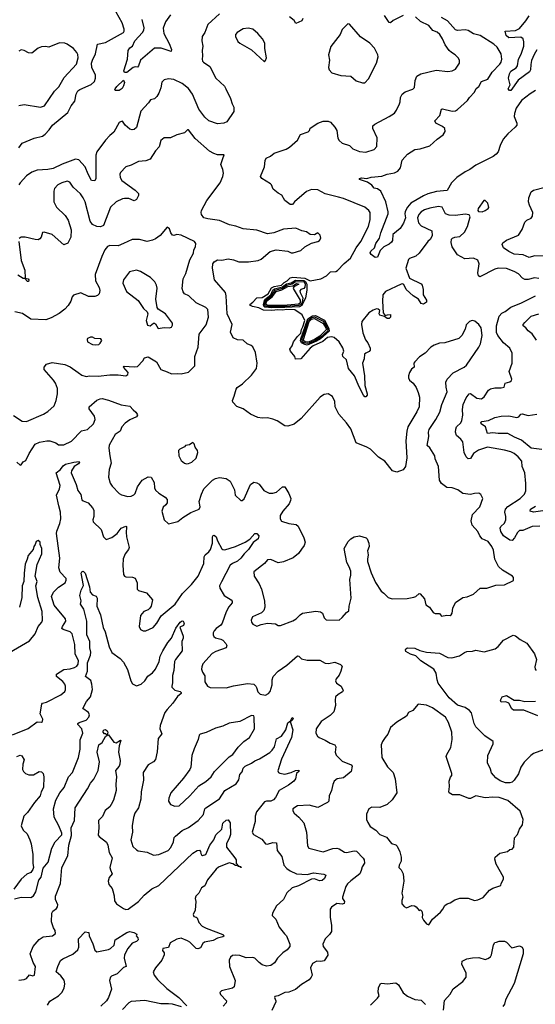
# Model space of a CAD drawing. Extents: x 2199565 to 2323334, y 894172 to 1018966.
# Tile 89 of 256: x 2254122 to 2258953, y 927482 to 936714. Entities that reach past the tile are written whole.
import ezdxf

# ---------------------------------------------------------------- set-up
doc = ezdxf.new("R2010")
doc.units = 0

msp = doc.modelspace()

# ---------------------------------------------------------------- linework, layer by layer
at = {"layer": '0CON10XD'}
for points in [[(2255995, 936768.1), (2255885, 936668), (2255857, 936593), (2255832.9, 936555), (2255827.5, 936515), (2255837.1, 936465), (2255831.4, 936425), (2255835.8, 936375), (2255830, 936345), (2255834, 936325), (2255843.3, 936315), (2255904.5, 936274.5), (2255960, 936165), (2256040.5, 936090.5), (2256054.4, 936064.4), (2256097.8, 935975), (2256111.4, 935925), (2256129.2, 935895), (2256127.9, 935852.1), (2256062.5, 935755), (2256035, 935743.3), (2255975, 935737.5), (2255895, 935765.8), (2255855, 935800), (2255800.4, 935875), (2255740, 936015), (2255705, 936068.2), (2255644.4, 936115), (2255565, 936154.5), (2255515, 936159.5), (2255475, 936149.2), (2255453, 936127), (2255444.1, 936075.9), (2255425.3, 936024.7), (2255406.5, 935993.5), (2255385, 935973.1), (2255347.3, 935962.7), (2255330, 935935), (2255257.1, 935855), (2255216.6, 935703.4), (2255195, 935684.2), (2255175, 935682.5), (2255155, 935689.2), (2255111.2, 935725), (2255085, 935762.5), (2255065, 935757.5), (2255055, 935750), (2255005, 935658.8), (2254965, 935627.5), (2254925.7, 935585), (2254844.6, 935475.4), (2254835.7, 935444.3), (2254836.3, 935223.7), (2254825.5, 935204.5), (2254795, 935206.2), (2254761.8, 935265), (2254734.4, 935335), (2254675, 935400), (2254645, 935405.5), (2254519.3, 935360.7), (2254435, 935319.5), (2254385, 935308.6), (2254285, 935301.9), (2254235, 935284.5), (2254185, 935250), (2254124.6, 935185), (2254113.6, 935165)], [(2254397.6, 935682.4), (2254430.5, 935725), (2254572.1, 935845), (2254604.7, 935905.3), (2254639.2, 935950.8), (2254651.1, 936015), (2254665, 936045.7), (2254685, 936060), (2254792.3, 936107.7), (2254823.8, 936135), (2254833.4, 936165), (2254833.3, 936195), (2254797.4, 936265), (2254794.3, 936305), (2254802.4, 936335), (2254832.9, 936395), (2254850, 936485), (2254925, 936498.9), (2255093.8, 936595), (2255102, 936605), (2255102, 936625), (2255082.9, 936685), (2255025.8, 936785)], [(2255535, 936759.2), (2255488.5, 936695), (2255464.5, 936635), (2255472.5, 936585), (2255521.7, 936491.7), (2255543.3, 936435), (2255540, 936415), (2255446.6, 936446.6), (2255385, 936445.8), (2255254.3, 936335.7), (2255235, 936280), (2255225, 936270), (2255205, 936272.5), (2255185, 936266.7), (2255125, 936218.8), (2255105, 936218.8), (2255096.1, 936236.1), (2255132.5, 936345), (2255136.7, 936425), (2255155, 936450), (2255177.5, 936465), (2255199.6, 936515), (2255273.6, 936595), (2255284.7, 936615.3), (2255287.2, 936637.2), (2255270, 936715)], [(2257067.5, 933735), (2257045, 933741.2), (2257005, 933733.8), (2256961.8, 933698.2), (2256870.6, 933655), (2256843.8, 933635), (2256755, 933533.3), (2256705, 933530), (2256700, 933555), (2256658.8, 933605), (2256653.9, 933626.1), (2256673.6, 933656.4), (2256686.4, 933693.6), (2256724, 933745), (2256755, 933775.8), (2256761.9, 933808.1), (2256776.1, 933835), (2256793.5, 933895), (2256767.8, 933947.8), (2256701.2, 933995), (2256626.1, 933996.1), (2256585, 933989.6), (2256540, 933995), (2256485, 933988.1), (2256405, 933991.8), (2256363.4, 934013.4), (2256303.3, 934025), (2256283.3, 934035), (2256277.5, 934045), (2256305.4, 934064.6), (2256342.7, 934107.3), (2256395, 934108.2), (2256448.5, 934145), (2256480.5, 934199.5), (2256505, 934213), (2256575.6, 934225), (2256599.6, 934250.4), (2256626.9, 934265), (2256657.6, 934292.4), (2256680.4, 934299.6), (2256795, 934289.5), (2256845, 934264.6), (2256945, 934283.6), (2256998, 934312), (2257035, 934349.5), (2257085, 934354.3), (2257098.7, 934361.3), (2257162.4, 934427.6), (2257221.7, 934478.3), (2257273.8, 934576.2), (2257319.5, 934635), (2257391.1, 934775), (2257405, 934840), (2257406.9, 934905), (2257394.2, 934925), (2257355, 934957.1), (2257155, 935038.2), (2257110.6, 935050.6), (2256985, 935081.1), (2256915, 935118.9), (2256855, 935122.2), (2256808, 935102), (2256696.7, 935005), (2256678.8, 934981.2), (2256655, 934981.2), (2256607.3, 935017.3), (2256578.3, 935068.3), (2256545, 935086.2), (2256496.7, 935125), (2256482.5, 935165), (2256472.5, 935175), (2256390, 935225), (2256378.8, 935245), (2256415.8, 935334.2), (2256422, 935395), (2256430, 935415), (2256472.5, 935435), (2256505, 935461.4), (2256619.7, 935500.3), (2256650.7, 935519.3), (2256724, 935585), (2256753.3, 935636.7), (2256825, 935663.3), (2256836.7, 935675), (2256844, 935696), (2256915, 935743.8), (2256965, 935761.2), (2257013, 935763), (2257035, 935752.5), (2257076.2, 935705), (2257093.8, 935675), (2257102.3, 935602.3), (2257115, 935582.5), (2257145, 935556.7), (2257212.5, 935535), (2257244.3, 935504.3), (2257305, 935477.5), (2257365, 935472.9), (2257444.2, 935495.8), (2257468, 935525), (2257472, 935605), (2257430, 935695), (2257431.7, 935718.3), (2257448.8, 935735), (2257585, 935805.8), (2257635, 935838.8), (2257654, 935865), (2257679.4, 935925), (2257686.7, 935945), (2257688.9, 935985), (2257704.6, 936015.4), (2257735, 936038.6), (2257805, 936062), (2257822.7, 936077.3), (2257827.5, 936145), (2257844.2, 936185), (2257880, 936205), (2258025, 936240.6), (2258135, 936228.6), (2258175, 936234.3), (2258205, 936251.2), (2258231.7, 936288.3), (2258242.5, 936305), (2258243.3, 936335), (2258230, 936355), (2258203.3, 936385), (2258166.7, 936405), (2258146.2, 936425), (2258107.3, 936477.3), (2258084.3, 936534.3), (2258060, 936575), (2258035, 936596.9), (2257993.4, 936613.4), (2257955, 936661.1), (2257876.7, 936696.7), (2257829.5, 936739.5)], [(2256773.8, 936725), (2256765, 936703.3), (2256708.3, 936678.3), (2256695, 936707.5), (2256651.4, 936741.4)], [(2258955, 936048.9), (2258905, 936019.6), (2258825, 935956.5), (2258775, 935885.7), (2258757.9, 935835), (2258756.2, 935806.2), (2258779.4, 935745), (2258779.2, 935725), (2258765.8, 935705), (2258696.2, 935643.8), (2258652.9, 935595), (2258622.9, 935535), (2258605.7, 935475), (2258587.2, 935452.8), (2258558, 935432), (2258395, 935350.9), (2258340.4, 935309.6), (2258295, 935287.1), (2258218.6, 935235), (2258169.2, 935185), (2258128.7, 935111.3), (2258028.1, 935101.9), (2257945, 935081.2), (2257905, 935063.1), (2257785.6, 934994.4), (2257754.3, 934955.7), (2257735.2, 934914.8), (2257731.8, 934895), (2257738, 934855), (2257718.5, 934805), (2257688, 934755), (2257619.3, 934700.7), (2257615.5, 934645), (2257605, 934627.1), (2257585, 934608.9), (2257534.3, 934585.7), (2257523.3, 934575), (2257500.8, 934549.2), (2257475, 934487.5), (2257454, 934484), (2257415, 934512.5), (2257406.7, 934526.7), (2257412.5, 934545), (2257445.4, 934574.6), (2257460.4, 934615), (2257492.5, 934665), (2257505, 934716.7), (2257573.8, 934895), (2257573.6, 934913.6), (2257552, 935005), (2257505.8, 935105.8), (2257475, 935128), (2257443.8, 935135), (2257421.2, 935161.2), (2257380, 935190), (2257306.7, 935215), (2257306.2, 935225), (2257325, 935231.9), (2257375, 935225.7), (2257415, 935236.9), (2257515, 935247.3), (2257565, 935264.6), (2257635, 935279.5), (2257665.8, 935295), (2257688.6, 935325), (2257704.3, 935395.7), (2257755, 935453.8), (2257825, 935496), (2257875, 935502), (2257965, 935530.8), (2258034.6, 935595.4), (2258089.2, 935635), (2258108.6, 935665), (2258104.2, 935695), (2258085, 935712.9), (2258021.2, 935745), (2258010.8, 935765), (2258057.5, 935815), (2258073.3, 935875), (2258085, 935878), (2258175, 935857.1), (2258205, 935860), (2258225, 935872.9), (2258319.2, 935955), (2258336, 935985), (2258382.9, 936035), (2258400.7, 936069.3), (2258425, 936087.5), (2258448.9, 936135), (2258508.6, 936155), (2258548.5, 936221.5), (2258622.2, 936297.8), (2258633.3, 936315), (2258638.9, 936345), (2258632.9, 936395), (2258597.1, 936455), (2258565.7, 936485), (2258435.7, 936565), (2258375, 936581.8), (2258325, 936612.7), (2258295, 936619.4), (2258225, 936614), (2258205, 936620), (2258129.6, 936705), (2258075, 936736.2)], [(2257715, 936752.5), (2257622.4, 936707.6), (2257595, 936684.3), (2257585, 936689.2), (2257539.2, 936755)], [(2258968.3, 936431.7), (2258942, 936388), (2258918.6, 936331.4), (2258910, 936295), (2258908.2, 936245), (2258899.2, 936225), (2258792.7, 936147.3), (2258725, 936050.9), (2258710.8, 936050.8), (2258700, 936065), (2258717.5, 936102.5), (2258703.3, 936165), (2258710.8, 936205), (2258725, 936231.9), (2258775, 936261.2), (2258787.7, 936282.3), (2258796.5, 936345), (2258820, 936390), (2258844.7, 936465), (2258846.6, 936506.6), (2258840, 936535), (2258819.3, 936549.3), (2258704, 936545), (2258681.1, 936565), (2258670, 936605), (2258768.1, 936611.9), (2258805, 936631.9), (2258865, 936703.4), (2258895, 936751.1)], [(2256415, 936320), (2256425, 936330), (2256433.3, 936355), (2256418, 936445), (2256420, 936495), (2256396.2, 936535), (2256353.8, 936585), (2256305, 936624), (2256264.1, 936634.1), (2256215, 936630), (2256158.8, 936595), (2256144, 936575), (2256144, 936555), (2256165, 936511.2), (2256183.3, 936495), (2256295, 936430), (2256415, 936320)], [(2257355, 936122.5), (2257390.7, 936159.3), (2257466.2, 936305), (2257481.2, 936365), (2257478.8, 936385), (2257446.6, 936446.6), (2257403.8, 936495), (2257314.4, 936554.4), (2257213, 936673), (2257196.4, 936676.4), (2257145, 936622), (2257123.8, 936575), (2257038, 936462), (2257016.5, 936385), (2257024, 936335), (2257016.7, 936265), (2257021.2, 936245), (2257046.1, 936216.1), (2257131.7, 936191.7), (2257225, 936183.8), (2257275, 936140), (2257335, 936122.5), (2257355, 936122.5)], [(2254115, 935910), (2254165, 935918.9), (2254315, 935893.8), (2254355, 935906.7), (2254446.7, 936043.3), (2254487.8, 936085), (2254537.4, 936172.6), (2254655, 936296.2), (2254670.8, 936355), (2254667, 936387), (2254658, 936405), (2254625, 936443.8), (2254565, 936486.2), (2254545, 936493.8), (2254495, 936496.7), (2254395, 936457.5), (2254363.9, 936463.9), (2254325, 936460), (2254294.3, 936445.7), (2254235, 936401.2), (2254205, 936403.8), (2254165, 936426.7), (2254135, 936431.2), (2254115, 936418.8)], [(2255019.2, 936049.2), (2255014.2, 936055), (2255016.7, 936065), (2255031.7, 936088.3), (2255095, 936146.2), (2255103.1, 936125), (2255095.5, 936095), (2255080.7, 936069.3), (2255055, 936050), (2255019.2, 936049.2)], [(2254115, 935514), (2254144.7, 935555.3), (2254256.1, 935603.9), (2254335, 935622.9), (2254360.7, 935639.3), (2254397.6, 935682.4)], [(2256761.4, 931748.6), (2256735, 931710), (2256685, 931667.1), (2256595, 931631.9), (2256542.7, 931622.7), (2256475, 931651.2), (2256445, 931650), (2256414.2, 931615.8), (2256315, 931537.5), (2256320, 931495), (2256364.2, 931425), (2256386.5, 931375), (2256416.9, 931265), (2256417.8, 931205), (2256408.6, 931175), (2256387.5, 931152.5), (2256304, 931115), (2256292, 931085), (2256294.2, 931064.2), (2256307.7, 931047.7), (2256345, 931028.8), (2256385, 931044.2), (2256445, 931056), (2256519.3, 931049.3), (2256543.6, 931033.6), (2256565, 931033.8), (2256682.1, 931077.9), (2256713, 931097), (2256748.8, 931135), (2256771.7, 931148.3), (2256897.7, 931167.7), (2256941.7, 931161.7), (2256958.8, 931148.8), (2256975.8, 931105.8), (2256995, 931088), (2257113.9, 931083.9), (2257145, 931107.5), (2257183.6, 931156.4), (2257205, 931170), (2257208, 931215), (2257229.2, 931290.8), (2257214, 931465), (2257223.6, 931506.4), (2257223.6, 931543.6), (2257209.2, 931585), (2257185.8, 931625), (2257162, 931755), (2257198.3, 931821.7), (2257224.4, 931845.6), (2257255, 931864), (2257305, 931873.8), (2257367.5, 931855), (2257377.5, 931845), (2257392.5, 931805), (2257396.7, 931775), (2257382, 931735), (2257388, 931695), (2257379.4, 931655), (2257381.9, 931635), (2257416.2, 931526.2), (2257455.4, 931435.4), (2257507.5, 931355), (2257535, 931335.7), (2257573.8, 931295), (2257612.2, 931282.2), (2257751.7, 931288.3), (2257815, 931298), (2257834.1, 931305.9), (2257865, 931332.5), (2257875, 931330), (2257916.2, 931285), (2257926.4, 931226.4), (2257962.5, 931205), (2257996.4, 931156.4), (2258015, 931146.7), (2258055, 931146.7), (2258075, 931122.5), (2258125, 931130), (2258155, 931127.5), (2258166.4, 931133.6), (2258175, 931150), (2258181.2, 931195), (2258205, 931250), (2258275, 931297.5), (2258315, 931303.3), (2258375, 931326.7), (2258435.9, 931384.1), (2258497.7, 931382.3), (2258585, 931412.5), (2258665, 931416), (2258750, 931455), (2258750, 931485), (2258740, 931495), (2258645, 931552.5), (2258607.4, 931587.4), (2258575.5, 931655), (2258561.1, 931741.1), (2258546.9, 931775), (2258510.6, 931820.6), (2258455, 931845.7), (2258433.2, 931873.2), (2258415, 931913.8), (2258361.1, 931975), (2258351.8, 932015), (2258364.7, 932075.3), (2258434.2, 932145), (2258461.2, 932225), (2258443.6, 932263.6), (2258423.9, 932273.9), (2258385, 932272.5), (2258345, 932261.4), (2258275, 932271.9), (2258226.7, 932305), (2258175, 932326), (2258125, 932329.2), (2258075, 932366), (2258055.7, 932395), (2258046, 932525), (2258016.1, 932596.1), (2258011.2, 932625), (2257965, 932700), (2257940.8, 932720.8), (2257955.7, 932805), (2257951.9, 932845), (2257957.6, 932872.4), (2258020.8, 932965), (2258059.2, 933035), (2258077.1, 933105), (2258127.5, 933225), (2258118.9, 933268.9), (2258115.7, 933315), (2258128, 933345), (2258185, 933402), (2258286.2, 933455), (2258310, 933475), (2258425.5, 933644.5), (2258440.6, 933675), (2258456.8, 933753.2), (2258445, 933823.3), (2258425, 933856.7), (2258386.1, 933886.1), (2258363, 933893), (2258336.4, 933883.6), (2258307, 933853), (2258297, 933813), (2258265, 933752.5), (2258235.8, 933724.2), (2258105, 933682.9), (2258055, 933680), (2258005, 933663.8), (2257975, 933643.3), (2257921.7, 933588.3), (2257868.3, 933551.7), (2257823.2, 933506.8), (2257816.2, 933495), (2257817.5, 933455), (2257794.3, 933435.7), (2257774.3, 933405.7), (2257763.8, 933375), (2257763.8, 933355), (2257774.3, 933334.3), (2257810, 933305), (2257836, 933265), (2257855, 933217.5), (2257868.8, 933175), (2257864, 933085), (2257844.2, 933035.8), (2257760, 932895), (2257748.6, 932855), (2257741.4, 932765), (2257748, 932605), (2257738, 932525), (2257715, 932493.8), (2257655, 932470), (2257615, 932483.3), (2257544.4, 932574.4), (2257485, 932612.9), (2257407.6, 932687.6), (2257375, 932706.7), (2257273.8, 932745), (2257225, 932877.5), (2257185, 932932.9), (2257110.8, 933015), (2257078, 933085), (2257074, 933135), (2257052.3, 933182.3), (2257013.6, 933206.4), (2256975, 933201.2), (2256958.6, 933191.4), (2256935.8, 933174.2), (2256758.8, 932975), (2256695, 932922.5), (2256635, 932904), (2256605, 932906), (2256535, 932952), (2256495, 932967.5), (2256445, 932980), (2256395, 932976.9), (2256354, 932984), (2256286, 933015), (2256215, 933066.2), (2256155, 933086.2), (2256119.1, 933129.1), (2256114.3, 933145), (2256132, 933185), (2256149.7, 933250.3), (2256158.8, 933265), (2256210.3, 933299.7), (2256295, 933382), (2256339.2, 933445), (2256347.8, 933495), (2256330.6, 933595), (2256306.7, 933646.7), (2256289.8, 933659.8), (2256253.4, 933673.4), (2256215, 933708.8), (2256163, 933713), (2256122.3, 933732.3), (2256098, 933785), (2256112.9, 933855), (2256067.1, 933955), (2256057.5, 934125), (2256050, 934155), (2255946.2, 934275), (2255928, 934385), (2255930, 934425), (2255944, 934445), (2255975, 934461.4), (2256015, 934460), (2256075, 934470.6), (2256125, 934461.9), (2256175, 934444.4), (2256266.8, 934443.2), (2256355, 934457.1), (2256385, 934470), (2256468.7, 934541.3), (2256524.3, 934555.7), (2256634.3, 934544.3), (2256665, 934528), (2256685, 934529.2), (2256755, 934548.8), (2256795, 934583.3), (2256855, 934620), (2256915, 934633.3), (2256930, 934645), (2256943, 934667), (2256937.5, 934695), (2256917, 934717), (2256885, 934697.5), (2256845, 934700), (2256810, 934725), (2256765, 934734.2), (2256707.8, 934757.8), (2256595, 934749.4), (2256504.2, 934715.8), (2256445, 934706.9), (2256345, 934740), (2256215, 934752), (2256148.3, 934778.3), (2256089.1, 934789.1), (2255995, 934830.6), (2255885.5, 934845.5), (2255847.7, 934857.7), (2255826.1, 934886.1), (2255821.2, 934905), (2255826, 934925), (2255875, 935019.2), (2256000, 935185), (2256025.7, 935245), (2256030, 935275), (2256025, 935310), (2256006.2, 935355), (2256025, 935413.3), (2256036.4, 935446.4), (2255975, 935447.5), (2255939.3, 935459.3), (2255901.2, 935481.2), (2255765, 935601.4), (2255705, 935680), (2255695, 935681.2), (2255665.6, 935654.4), (2255595, 935633.1), (2255535, 935605.8), (2255474.2, 935605.8), (2255445, 935580), (2255427.8, 935522.2), (2255395, 935483.8), (2255344, 935406), (2255305, 935390), (2255235, 935386), (2255165, 935351.2), (2255115, 935336), (2255065, 935282.5), (2255060, 935265), (2255062.5, 935235), (2255077.6, 935207.6), (2255205, 935115.6), (2255236, 935085), (2255234, 935066), (2255215, 935027.5), (2255195, 935016.2), (2255145, 935037.1), (2255103.2, 935036.8), (2255085, 935034.2), (2255026.7, 935005), (2254972.9, 934955), (2254905.4, 934784.6), (2254878.6, 934771.4), (2254845.4, 934775.4), (2254805, 934794.3), (2254781.9, 934825), (2254733.8, 935005), (2254717.1, 935045), (2254692.6, 935082.6), (2254623, 935143), (2254592.1, 935192.1), (2254565, 935200), (2254516.7, 935185), (2254480, 935165), (2254448.3, 935131.7), (2254440.8, 935105), (2254440, 935005), (2254466.6, 934956.6), (2254547.7, 934877.7), (2254576.5, 934835), (2254603.3, 934745), (2254600, 934675), (2254571.7, 934618.3), (2254535, 934603.3), (2254425, 934698.8), (2254350.7, 934720.7), (2254335, 934720), (2254323.6, 934676.4), (2254311.7, 934658.3), (2254295, 934651.2), (2254265, 934652), (2254173.9, 934676.1), (2254133.9, 934676.1), (2254116.1, 934663.9)], [(2259035, 934497.1), (2258945, 934500.6), (2258895, 934485.5), (2258838.1, 934508.1), (2258756.6, 934516.6), (2258705, 934541.8), (2258656.2, 934575), (2258643.8, 934605), (2258648.3, 934621.7), (2258684.6, 934645.4), (2258796.2, 934693.8), (2258831.7, 934748.3), (2258855, 934816), (2258875, 934834), (2258915, 934853.8), (2258928.3, 934871.7), (2258931.2, 934905), (2258898, 934975), (2258890, 935005), (2258894, 935045), (2258915, 935101.2), (2258935, 935115.7), (2259045, 935144)], [(2258455, 934914), (2258482.5, 934925), (2258512.5, 934945), (2258516.4, 934953.6), (2258507.5, 934995), (2258485, 935020), (2258471.7, 935018.3), (2258417.5, 934945), (2258413.3, 934925), (2258420, 934915), (2258455, 934914)], [(2258986.3, 934286.3), (2258945, 934294.3), (2258885, 934277.8), (2258855, 934278.9), (2258831.9, 934291.9), (2258795, 934330), (2258755, 934354.3), (2258685, 934380.9), (2258605, 934383.3), (2258575, 934375.5), (2258434.3, 934304.3), (2258422.2, 934312.2), (2258415, 934340), (2258426.7, 934425), (2258415, 934458.8), (2258375, 934477.5), (2258291.7, 934471.7), (2258225, 934510), (2258173.3, 934585), (2258164, 934625), (2258168.8, 934655), (2258176.7, 934665), (2258200, 934675), (2258245, 934681.1), (2258289.5, 934720.5), (2258317.1, 934775), (2258343.3, 934865), (2258332.5, 934885), (2258295, 934890.8), (2258205, 934877.8), (2258145, 934880), (2258112.5, 934895), (2258081.2, 934955), (2258045, 934963.5), (2257965, 934948.2), (2257915, 934931.1), (2257885, 934911.8), (2257862.9, 934887.1), (2257850.9, 934855), (2257860.3, 934810.3), (2257885, 934782.5), (2257982.5, 934735), (2257988.3, 934691.7), (2257971.2, 934655), (2257945.7, 934634.3), (2257866.2, 934525), (2257833.2, 934496.8), (2257775, 934475.5), (2257765.6, 934465), (2257739.7, 934385), (2257775, 934290), (2257885, 934236.7), (2257893.3, 934225), (2257903.9, 934183.9), (2257903.9, 934133.9), (2257932.5, 934085), (2257932.5, 934065), (2257905, 934046.7), (2257885, 934052.5), (2257860, 934095), (2257808.8, 934125), (2257744.5, 934184.5), (2257721.2, 934231.2), (2257707.7, 934237.7), (2257695, 934235.8), (2257548.8, 934165), (2257524.6, 934135.4), (2257520, 934075), (2257527, 933967), (2257545, 933940), (2257567.5, 933947.5), (2257595, 933950), (2257596.7, 933925), (2257585, 933912.5), (2257565, 933912.5), (2257541.7, 933931.7), (2257495, 933943.8), (2257490, 933955), (2257496.1, 933986.1), (2257480.7, 934000.7), (2257465, 934003.3), (2257435, 933992), (2257393.8, 933965), (2257328.1, 933885), (2257325.6, 933855), (2257337.6, 933777.6), (2257363.2, 933713.2), (2257383.3, 933685), (2257406.4, 933633.6), (2257406.7, 933615), (2257397.7, 933602.3), (2257365, 933588.8), (2257352.9, 933577.1), (2257349.2, 933535), (2257332.5, 933495), (2257353.6, 933373.6), (2257355.7, 933285), (2257377.5, 933205), (2257377.5, 933192.5), (2257365, 933176.7), (2257355, 933178.8), (2257342.6, 933192.6), (2257301.4, 933271.4), (2257260, 933375), (2257202.9, 933442.9), (2257184.5, 933524.5), (2257150, 933555), (2257145.8, 933575), (2257160, 933605), (2257148.8, 933638.8), (2257114, 933695), (2257067.5, 933735)], [(2254065, 933003.8), (2254145, 932948.8), (2254185, 932945.8), (2254345, 933014.2), (2254385, 933040), (2254445, 933093.3), (2254464, 933145), (2254477.1, 933205), (2254476.7, 933255), (2254457.5, 933305), (2254438.9, 933335), (2254352, 933435), (2254351.2, 933455), (2254373.3, 933485), (2254425, 933501.1), (2254545, 933480.8), (2254595, 933459.5), (2254670.8, 933405), (2254705, 933381.9), (2254745, 933369.4), (2254775, 933374.3), (2254857.4, 933372.6), (2254965.6, 933384.4), (2255044.3, 933384.3), (2255115, 933374.2), (2255135, 933386.7), (2255138.6, 933405), (2255093.8, 933455), (2255100, 933465), (2255195, 933458.3), (2255226.5, 933463.5), (2255274.2, 933515), (2255290, 933545), (2255325, 933552.9), (2255405, 933506.7), (2255443.3, 933433.3), (2255505, 933413.3), (2255545, 933392.5), (2255605, 933397.5), (2255635, 933393.3), (2255705, 933410), (2255762.3, 933467.7), (2255763.1, 933555), (2255792.5, 933645), (2255804.5, 933765), (2255867.5, 933852.5), (2255890, 933925), (2255885, 933996.7), (2255866.7, 934015), (2255775, 934059.4), (2255705.5, 934125.5), (2255665, 934144.2), (2255652.2, 934162.2), (2255643.1, 934193.1), (2255653.9, 934285), (2255677.1, 934335), (2255717.3, 934462.7), (2255749.4, 934525), (2255754.3, 934555.7), (2255767.5, 934585), (2255771.2, 934615), (2255760, 934635), (2255635, 934693.1), (2255595, 934700), (2255565, 934691.2), (2255555, 934693.8), (2255538, 934715), (2255525, 934752.5), (2255505, 934767.5), (2255437.9, 934692.1), (2255395, 934660), (2255365, 934646), (2255315, 934635.6), (2255245, 934654.5), (2255175, 934654), (2255093.3, 934616.7), (2255045, 934593.1), (2254965, 934598.1), (2254943.3, 934586.7), (2254918.1, 934555), (2254890, 934495), (2254828.5, 934325), (2254830.9, 934265), (2254865, 934203.8), (2254871.9, 934175), (2254865.8, 934145), (2254850.9, 934129.1), (2254825, 934120), (2254765, 934117.5), (2254695, 934153.5), (2254625, 934130), (2254613.3, 934116.7), (2254602, 934075), (2254577.1, 934035), (2254545, 933999.4), (2254490, 933960), (2254415, 933918.8), (2254365, 933900.8), (2254225, 933906.9), (2254147.8, 933957.8), (2254075, 933974.4)], [(2254112.9, 934635), (2254136, 934455), (2254170, 934365), (2254171.7, 934291.7), (2254200, 934285), (2254206.7, 934275), (2254205, 934260), (2254195, 934260), (2254168.3, 934288.3), (2254155, 934287.5), (2254105, 934319.2)], [(2255417.7, 933817.7), (2255476.4, 933826.4), (2255525, 933823.3), (2255545, 933832.5), (2255555, 933850), (2255555, 933867.5), (2255488.8, 933955), (2255419.5, 933999.5), (2255408.8, 934015), (2255397.1, 934095), (2255408.3, 934198.3), (2255403.8, 934225), (2255386.7, 934255), (2255347.3, 934297.3), (2255255, 934352.5), (2255215, 934364), (2255151.4, 934348.6), (2255093.8, 934275), (2255088, 934245), (2255123.8, 934165), (2255231.7, 934081.7), (2255283.3, 934005), (2255316.1, 933976.1), (2255321.2, 933955), (2255306.2, 933895), (2255318.8, 933848.8), (2255345, 933844), (2255375, 933870), (2255385, 933870), (2255395, 933862.5), (2255417.7, 933817.7)], [(2256485, 934011), (2256418.5, 934018.5), (2256408, 934028), (2256405.3, 934045), (2256418.2, 934091.8), (2256474.5, 934135), (2256493.4, 934176.6), (2256509.5, 934190.5), (2256585, 934208.1), (2256622.8, 934237.2), (2256665, 934246.4), (2256705, 934272.6), (2256785, 934267.8), (2256800.6, 934260.6), (2256811.1, 934235), (2256811.1, 934178.9), (2256798.9, 934105), (2256766, 934034), (2256745, 934022.1), (2256605, 934014.1), (2256485, 934011)], [(2256615, 934024.8), (2256434.8, 934025), (2256422.1, 934032.1), (2256417.5, 934045), (2256427.2, 934085), (2256482, 934128), (2256515, 934176.9), (2256585, 934196.8), (2256626.2, 934225), (2256675, 934237.7), (2256705, 934257.9), (2256786.3, 934255), (2256798, 934235), (2256793.4, 934206.6), (2256785, 934193.7), (2256756.7, 934183.3), (2256747, 934173), (2256749.3, 934155), (2256776.1, 934105), (2256768.7, 934065), (2256758.8, 934045), (2256736.4, 934033.6), (2256615, 934024.8)], [(2256595, 934034.6), (2256445, 934035.2), (2256431.4, 934045), (2256435, 934075.8), (2256491, 934119), (2256525, 934164.2), (2256579.2, 934180.8), (2256635, 934213.5), (2256680.3, 934219.7), (2256715, 934240.9), (2256737.5, 934235), (2256690.4, 934209.6), (2256685.5, 934195), (2256751.1, 934085), (2256749.2, 934055), (2256735, 934046.8), (2256595, 934034.6)], [(2258995, 931965.5), (2258925, 931962), (2258835, 931925.8), (2258805, 931924), (2258785, 931906.2), (2258758.6, 931855), (2258735, 931830), (2258715, 931834.4), (2258655, 931875.5), (2258629.2, 931915), (2258623.3, 931945), (2258629.2, 931960.8), (2258665, 931994), (2258676.9, 932025), (2258677.8, 932055), (2258668.9, 932095), (2258674.5, 932125), (2258695, 932150), (2258810.6, 932225), (2258851.4, 932265), (2258864.4, 932295), (2258865.8, 932365.8), (2258854.4, 932464.4), (2258830.6, 932525), (2258825.6, 932575), (2258794.3, 932615), (2258754.4, 932645), (2258725, 932660.8), (2258665, 932679.2), (2258505, 932706.7), (2258421.7, 932678.3), (2258375, 932646.2), (2258345, 932600), (2258325, 932598), (2258305.8, 932615), (2258286.5, 932655), (2258273.1, 932755), (2258255, 932780.8), (2258214.5, 932815), (2258205.6, 932845), (2258208.9, 932875), (2258215.7, 932895), (2258255, 932934.3), (2258264.5, 932955), (2258274, 933005), (2258272.1, 933057.9), (2258278.2, 933105), (2258305, 933169.4), (2258335, 933206), (2258345, 933209.2), (2258404.4, 933164.4), (2258450.5, 933159.5), (2258475, 933178.8), (2258515, 933238.8), (2258535, 933252.5), (2258575, 933262.9), (2258635, 933262.5), (2258660.7, 933269.3), (2258672.5, 933305), (2258715, 933318.8), (2258728.8, 933331.2), (2258733.8, 933345), (2258708.2, 933415), (2258735.9, 933495), (2258738, 933588), (2258714.2, 933635), (2258655, 933684), (2258601.7, 933751.7), (2258589.5, 933779.5), (2258590.3, 933845), (2258615.3, 933934.7), (2258638.4, 933961.6), (2258672, 933978), (2258725, 934017.1), (2258825, 934058.2), (2258954.5, 934125.5)], [(2258965, 933709.2), (2258925, 933770), (2258885, 933796.7), (2258865, 933826.2), (2258841.2, 933845), (2258838.8, 933855), (2258854.2, 933875), (2258915, 933933.8), (2258985, 933955.9)], [(2256815, 933663.8), (2256795, 933667.1), (2256763.5, 933683.4), (2256754.3, 933704.3), (2256757.2, 933722.8), (2256822.3, 933907.7), (2256865, 933938.8), (2256895, 933939.8), (2256976.8, 933896.8), (2257019.7, 933819.7), (2257020.9, 933795), (2256939, 933721), (2256901.6, 933698.4), (2256815, 933663.8)], [(2256815, 933676.4), (2256785, 933685.1), (2256770.5, 933695), (2256766.8, 933715), (2256827.5, 933895), (2256855, 933919.2), (2256885, 933927.8), (2256966.2, 933886.2), (2257004.3, 933825), (2257008.9, 933805), (2257005.2, 933794.8), (2256945, 933738.4), (2256895, 933707.3), (2256835, 933681.6), (2256815, 933676.4)], [(2256815, 933690.4), (2256796.4, 933695), (2256782.6, 933705), (2256781.1, 933715), (2256834.6, 933885.4), (2256855.6, 933905), (2256885, 933912.4), (2256965, 933865.8), (2256990, 933825), (2256993.5, 933805), (2256935, 933746.2), (2256885.6, 933715), (2256835, 933694.8), (2256815, 933690.4)], [(2254835, 933664.2), (2254861.7, 933668.3), (2254875, 933680), (2254890, 933705), (2254883, 933723), (2254825, 933723.3), (2254805, 933736.7), (2254785, 933736.7), (2254757.5, 933725), (2254752.5, 933715), (2254757.5, 933695), (2254805, 933667.5), (2254835, 933664.2)], [(2254093.9, 932563.9), (2254125, 932537.5), (2254135, 932540), (2254155, 932567.5), (2254178.3, 932581.7), (2254209.4, 932645), (2254265.4, 932734.6), (2254306.9, 932753.1), (2254375, 932766.2), (2254405.4, 932765.4), (2254460, 932745), (2254485, 932728), (2254535, 932728), (2254606.8, 932763.2), (2254701.2, 932858.8), (2254757.3, 932872.7), (2254812.2, 932925), (2254828.9, 932965), (2254822.9, 932995), (2254771.2, 933065), (2254773.3, 933085), (2254845, 933145.5), (2254875, 933160.6), (2254895, 933162.9), (2254955, 933147.5), (2255072.1, 933102.1), (2255155, 933089.2), (2255184.2, 933055), (2255210.6, 933035), (2255223.1, 933015), (2255224.3, 933005), (2255215, 932989.2), (2255155, 932962.5), (2255108.5, 932931.5), (2255079.5, 932895), (2255064.4, 932855), (2255016.7, 932823.3), (2254959.6, 932725), (2254957.1, 932695), (2254965.9, 932624.1), (2254978.1, 932555), (2254959.2, 932495), (2254954.3, 932424.3), (2254968.3, 932368.3), (2254988.8, 932338.8), (2255055, 932271.2), (2255075, 932258), (2255135, 932244.2), (2255165, 932247.5), (2255192.1, 932257.9), (2255205, 932271.2), (2255224.7, 932335.3), (2255269.2, 932395), (2255325, 932426.2), (2255354.1, 932424.1), (2255381.1, 932375), (2255386, 932325), (2255395, 932303.3), (2255425, 932273.8), (2255485, 932238), (2255504.3, 932214.3), (2255503.1, 932185), (2255490.8, 932165), (2255466.4, 932143.6), (2255452.5, 932105), (2255476.2, 932025), (2255515, 931986.7), (2255605, 932010), (2255648.8, 932045), (2255726.6, 932093.4), (2255804.2, 932125.8), (2255812, 932145), (2255804.4, 932195), (2255826.4, 932265), (2255845.6, 932315), (2255927.1, 932395), (2255957, 932413), (2255995, 932420.5), (2256055, 932411.4), (2256095, 932385.8), (2256134.3, 932305), (2256140.8, 932255), (2256195, 932206.7), (2256205, 932206.7), (2256225, 932220), (2256283.8, 932355), (2256315, 932376.7), (2256345, 932371.2), (2256365, 932360), (2256410.7, 932300.7), (2256460, 932275), (2256495, 932274.4), (2256526.7, 932285), (2256585, 932333.3), (2256605, 932332.5), (2256645, 932270), (2256662, 932225), (2256660, 932205), (2256647.5, 932175), (2256586, 932105), (2256563.8, 932065), (2256563.3, 932035), (2256575, 932013.3), (2256645, 931990), (2256712.3, 931982.3), (2256732, 931965), (2256785, 931856.7), (2256795.7, 931815), (2256788.6, 931785), (2256761.4, 931748.6)], [(2259015, 932684.2), (2258915, 932697.5), (2258825, 932770.6), (2258758.7, 932798.7), (2258695, 932835.4), (2258605, 932835.3), (2258555, 932841.4), (2258504.2, 932834.2), (2258486.2, 932896.2), (2258444.5, 932925), (2258441.4, 932935), (2258453.8, 932945), (2258515, 932955.3), (2258575, 932982.9), (2258635, 932996.5), (2258705, 932998.2), (2258780, 932985), (2258800, 932990), (2258818.8, 933015), (2258830.5, 933019.5), (2258885, 933002.9), (2258966.2, 933013.8)], [(2255685, 932550), (2255705, 932553.3), (2255735, 932566.2), (2255775, 932603.3), (2255790, 932655), (2255786.7, 932675), (2255766.4, 932706.4), (2255757.7, 932737.7), (2255745, 932750), (2255711.7, 932728.3), (2255675, 932722.5), (2255665, 932710), (2255621.7, 932688.3), (2255610, 932675), (2255613.9, 932623.9), (2255635, 932580), (2255665, 932556.7), (2255685, 932550)], [(2254055, 930007.5), (2254201.3, 930068.7), (2254285, 930130), (2254325, 930127.5), (2254336.2, 930133.8), (2254337.5, 930155), (2254314.2, 930205), (2254328, 930295), (2254334.4, 930305.6), (2254372.5, 930315), (2254506.7, 930385), (2254543.8, 930415), (2254549.7, 930430.3), (2254551.1, 930465), (2254543.5, 930485), (2254525, 930509.5), (2254466.7, 930555), (2254465, 930577.1), (2254535, 930620.8), (2254593, 930627), (2254635, 930640.5), (2254656.5, 930653.5), (2254668.3, 930671.7), (2254672.5, 930705), (2254640.4, 930765), (2254636.9, 930855), (2254613.8, 930955), (2254594.2, 930974.2), (2254530, 930995), (2254516, 931005), (2254522.2, 931025), (2254554.4, 931075), (2254551.9, 931095), (2254444.2, 931224.2), (2254418.2, 931305), (2254437.9, 931345), (2254485, 931392.2), (2254546.2, 931435), (2254558.3, 931458.3), (2254555.6, 931475.6), (2254502.2, 931535), (2254488.5, 931575), (2254496.6, 931665), (2254466.5, 931895), (2254470.5, 931919.5), (2254499, 931991), (2254506.1, 932033.9), (2254503.3, 932095), (2254489.8, 932155), (2254466.1, 932255), (2254495.9, 932315), (2254501.1, 932345), (2254463.3, 932465), (2254504.2, 932495.8), (2254529.7, 932530.3), (2254551.4, 932545), (2254627.5, 932565), (2254680, 932570), (2254683.3, 932565), (2254671.7, 932548.3), (2254630.8, 932525), (2254607.8, 932485), (2254604.5, 932465), (2254649.4, 932355), (2254665, 932300), (2254693, 932263), (2254703, 932213), (2254715, 932201.2), (2254762.5, 932185), (2254805, 932136.7), (2254816.2, 932115), (2254816.2, 932055), (2254806.4, 932023.6), (2254810, 932005), (2254884.1, 931934.1), (2254906.7, 931865), (2254930.7, 931840.7), (2254985, 931860), (2255034.5, 931895.5), (2255074, 931945), (2255115, 931966.2), (2255122.5, 931962.5), (2255123.6, 931953.6), (2255120.3, 931909.7), (2255123.3, 931865), (2255147.8, 931765), (2255141.9, 931745), (2255111.5, 931705), (2255091.2, 931658.8), (2255087.1, 931595), (2255095, 931513.3), (2255105, 931496), (2255115, 931491.4), (2255178.3, 931488.3), (2255205, 931476.7), (2255222.5, 931435), (2255221.2, 931375), (2255235, 931362.9), (2255310.6, 931340.6), (2255366, 931275), (2255354, 931215), (2255342, 931195), (2255325, 931180), (2255285, 931165.8), (2255253.4, 931126.6), (2255240, 931025), (2255255, 930996.7), (2255280, 930985), (2255305, 930983.8), (2255371.2, 931015), (2255405.3, 931054.7), (2255447.5, 931125), (2255577.3, 931232.7), (2255647.5, 931332.5), (2255732.4, 931417.6)], [(2259045, 932111.6), (2258937.4, 932097.4), (2258904.3, 932105), (2258909.5, 932125), (2258955, 932152.8)], [(2253894.5, 930705.5), (2254215, 930889.2), (2254265, 930956.7), (2254294.2, 931025), (2254327.5, 931065), (2254334, 931085), (2254330.6, 931165), (2254292.2, 931295), (2254272.5, 931405), (2254284, 931445), (2254266, 931495), (2254285.8, 931605), (2254328, 931705), (2254328, 931755), (2254313, 931793), (2254312.5, 931815), (2254295, 931830), (2254275, 931820), (2254267, 931793), (2254252.5, 931775), (2254247.5, 931745), (2254200.5, 931689.5), (2254192.5, 931655), (2254171.7, 931608.3), (2254163, 931523), (2254158.8, 931445), (2254143.8, 931405), (2254141.2, 931295), (2254121.2, 931205)], [(2255732.4, 931417.6), (2255795.6, 931495), (2255845.8, 931615), (2255850.9, 931679.1), (2255860.8, 931695), (2255895, 931722.9), (2255909.1, 931745), (2255927.1, 931805), (2255927.1, 931865), (2255935, 931878.8), (2255945, 931880), (2255961.4, 931865), (2255975, 931826.7), (2256015, 931754), (2256025.6, 931745.6), (2256045, 931742.2), (2256144.6, 931775.4), (2256235.3, 931814.7), (2256277.7, 931842.3), (2256325, 931896.2), (2256345, 931896.2), (2256363.1, 931873.1), (2256356.4, 931845), (2256308.3, 931811.7), (2256264.5, 931745), (2256224.8, 931705.2), (2256195.4, 931665), (2256162, 931638), (2256115, 931616.1), (2256095, 931600), (2256013.6, 931443.6), (2255994.4, 931405), (2255996.2, 931385), (2256038, 931315), (2256103.6, 931273.6), (2256112.1, 931262.1), (2256113.1, 931245), (2256082.6, 931207.4), (2256057.4, 931162.6), (2256019.2, 931055), (2256005, 931036.2), (2255961.2, 931005), (2255944, 930985), (2255934.2, 930965), (2255934, 930945), (2255939.5, 930929.5), (2255955, 930918), (2256005, 930906.9), (2256025, 930895.7), (2256053.8, 930865), (2256063.8, 930845), (2256055, 930824), (2255958.9, 930791.1), (2255925, 930770.6), (2255837.8, 930675), (2255826.9, 930645), (2255826.7, 930625), (2255834.6, 930594.6), (2255855, 930562.5), (2255857.1, 930505), (2255881.4, 930465), (2255905, 930453.5), (2256055, 930450.5), (2256125, 930469.4), (2256255, 930490.6), (2256315, 930482.5), (2256335, 930466.2), (2256341.9, 930451.9), (2256352.3, 930412.3), (2256375, 930390), (2256425, 930380.8), (2256454.3, 930395.7), (2256469.2, 930415), (2256486.4, 930476.4), (2256487.5, 930525), (2256497.5, 930555), (2256543.2, 930606.8), (2256625, 930661.2), (2256725, 930748.8), (2256737.5, 930745), (2256761.4, 930721.4), (2256815, 930708), (2256935, 930710), (2256985, 930680), (2257015, 930678), (2257075, 930688.8), (2257128.3, 930668.3), (2257143, 930653), (2257131.2, 930605), (2257115, 930566.7), (2257086.7, 930535), (2257081.2, 930515), (2257091.7, 930491.7), (2257133.3, 930465), (2257153.3, 930425), (2257147.7, 930412.3), (2257105, 930388), (2257082, 930365), (2257077.1, 930335), (2257080.6, 930285), (2257065.6, 930225), (2257029.9, 930190.1), (2256947.4, 930132.6), (2256900, 930065), (2256896, 930025), (2256913.3, 929995), (2256926.7, 929985), (2256985, 929958.6), (2257030, 929930), (2257075.4, 929915.4), (2257083.1, 929895), (2257077.5, 929845), (2257086.8, 929816.8), (2257145, 929761.4), (2257227.6, 929727.6), (2257235.7, 929715), (2257229.2, 929665), (2257155.5, 929604.5), (2257095.6, 929594.4), (2257070, 929575), (2257055.9, 929544.1), (2257044.2, 929485), (2257022.9, 929435), (2257018.1, 929385), (2257005, 929372.9), (2256915, 929325.8), (2256835, 929349.2), (2256725, 929343.3), (2256682.5, 929315), (2256682.5, 929295), (2256693.6, 929273.6), (2256737.7, 929237.7), (2256784.3, 929184.3), (2256809.4, 929095), (2256818.8, 928968.8), (2256832.5, 928945), (2256965, 928910), (2257055, 928941.9), (2257095, 928946.7), (2257115, 928940.5), (2257165, 928906.9), (2257185, 928905.7), (2257255, 928920.6), (2257277.3, 928917.3), (2257341.7, 928851.7), (2257350, 928835), (2257352.9, 928805), (2257329.7, 928770.3), (2257322.5, 928735), (2257308, 928705), (2257225, 928639.2), (2257195, 928610), (2257179.2, 928585), (2257145.7, 928485), (2257145.8, 928475), (2257164, 928445), (2257162.3, 928427.7), (2257145, 928420.8), (2257095, 928426.2), (2257045, 928391.2), (2257031.2, 928375), (2257030, 928295), (2257043.8, 928225), (2257042, 928165), (2257025, 928136.7), (2256983.3, 928095), (2256962.5, 928045), (2256966.7, 928025), (2257005, 927970), (2257007.7, 927942.3), (2256975, 927890), (2256945, 927884.2), (2256905, 927886.7), (2256866.6, 927863.4), (2256847.5, 927825), (2256861.1, 927755), (2256854.4, 927735), (2256835, 927711.4), (2256763.3, 927666.7), (2256705, 927620.8), (2256645, 927597.1), (2256605, 927591.4), (2256545, 927562.5), (2256514, 927556), (2256509.4, 927545), (2256522.5, 927515), (2256520.8, 927505), (2256483.8, 927425)], [(2254071.7, 928471.7), (2254135, 928486.2), (2254225, 928484.3), (2254252.2, 928497.8), (2254273.3, 928535), (2254301.4, 928645), (2254324, 928675), (2254340.5, 928759.5), (2254389.2, 928815), (2254423, 928947), (2254455.3, 929004.7), (2254515, 929071.2), (2254516.7, 929085), (2254488.6, 929155), (2254445, 929237.5), (2254438.6, 929315), (2254460, 929395), (2254498.5, 929465), (2254539.1, 929515), (2254578.9, 929615), (2254615.8, 929655.8), (2254671.9, 929795), (2254689.5, 929875), (2254688.2, 929961.8), (2254712.5, 930025), (2254702.5, 930065), (2254666.2, 930105), (2254666.7, 930115), (2254680, 930125), (2254745, 930146.4), (2254770.5, 930175), (2254774.5, 930195), (2254767.6, 930217.6), (2254712, 930255), (2254748.5, 930321.5), (2254784.5, 930365), (2254804.1, 930435), (2254798.1, 930485), (2254787.2, 930517.2), (2254738.9, 930555), (2254755.6, 930605), (2254756.7, 930685), (2254783.7, 930755), (2254788, 930785), (2254779.1, 930825), (2254779.7, 930885), (2254750, 930945), (2254749.6, 931075), (2254724.1, 931185.9), (2254691.2, 931235), (2254698.6, 931265), (2254684.2, 931314.2), (2254698.1, 931365), (2254720.3, 931409.7), (2254698.5, 931525), (2254705, 931538), (2254715, 931542.5), (2254735, 931525.6), (2254776.2, 931395), (2254780.6, 931345), (2254805, 931320), (2254837.3, 931307.3), (2254848.6, 931288.6), (2254843.5, 931215), (2254878, 931135), (2254902.3, 931015), (2254922.5, 930975), (2254960.5, 930835), (2254985, 930780), (2255062, 930725), (2255095, 930688.8), (2255132.6, 930622.6), (2255163.3, 930515), (2255177.4, 930487.4), (2255215, 930468.1), (2255259.4, 930485), (2255293.8, 930515), (2255322.5, 930557.5), (2255365, 930588.8), (2255395, 930625.6), (2255427.4, 930695), (2255439.5, 930745), (2255463.1, 930796.9), (2255508.9, 930875), (2255542.9, 930915), (2255585, 931008.8), (2255625, 931066.2), (2255645, 931076), (2255655, 931073.8), (2255662.5, 931055), (2255655.7, 931035), (2255623.3, 931016.7), (2255652.7, 930935), (2255652.5, 930915), (2255640, 930885), (2255643.3, 930795), (2255580.6, 930715), (2255573, 930697), (2255567.4, 930612.6), (2255553.6, 930565), (2255554.2, 930495), (2255546.2, 930465), (2255546.7, 930455), (2255575, 930428.8), (2255625, 930415.8), (2255635.9, 930404.1), (2255633.8, 930395), (2255601.5, 930368.5), (2255556.9, 930305), (2255505, 930246.2), (2255482.3, 930217.7), (2255437.8, 930095), (2255435.7, 930065.7), (2255453.6, 930016.4), (2255420.6, 929975), (2255411.1, 929848.9), (2255393.3, 929776.7), (2255375.5, 929754.5), (2255325, 929725.8), (2255279.5, 929655), (2255283.1, 929585), (2255260.8, 929475), (2255255.7, 929405), (2255236, 929325), (2255202, 929275), (2255187.3, 929232.7), (2255175.7, 929155), (2255179.4, 929095), (2255164, 929025), (2255183, 928963), (2255215, 928930), (2255231.7, 928921.7), (2255317.3, 928907.3), (2255375, 928880), (2255425, 928888), (2255513.3, 928925), (2255538.3, 928951.7), (2255561.5, 929005), (2255568.5, 929045), (2255580.5, 929059.5), (2255645, 929111.4), (2255705, 929138.1), (2255795.6, 929205), (2255845, 929262.5), (2255856.1, 929313.9), (2255864.4, 929325), (2255992.4, 929407.6), (2256045, 929487.9), (2256149.5, 929550.5), (2256174.7, 929585.3), (2256183.1, 929636.9), (2256205, 929662.5), (2256216.7, 929695), (2256234, 929716), (2256295, 929744.4), (2256325, 929765.6), (2256367.8, 929782.2), (2256465, 929844.3), (2256487.1, 929865), (2256508.1, 929895), (2256529.4, 929970.6), (2256575.5, 929995), (2256614.1, 930055), (2256635, 930122.5), (2256659.3, 930140.7), (2256675, 930170), (2256685.7, 930165), (2256675, 930144), (2256661.7, 930138.3), (2256660, 930125), (2256681.3, 930055), (2256668, 929985), (2256575, 929780.8), (2256540.5, 929670.5), (2256546.1, 929656.1), (2256558.3, 929648.3), (2256605, 929639.2), (2256665, 929655.6), (2256705, 929675.5), (2256737, 929677), (2256738.8, 929665), (2256716.2, 929645), (2256705.8, 929595), (2256689.2, 929575), (2256640.6, 929535), (2256554.4, 929485.6), (2256519.8, 929420.2), (2256501.4, 929398.6), (2256475, 929386.5), (2256435, 929386), (2256415, 929378.8), (2256342, 929288), (2256328.1, 929245), (2256326.7, 929195), (2256300.8, 929095), (2256314, 929075), (2256391.3, 929031.3), (2256425, 928986.7), (2256443.9, 928983.9), (2256495, 928999.5), (2256526.7, 928995), (2256534.5, 928925), (2256577.2, 928867.2), (2256597.9, 928787.9), (2256624.5, 928755), (2256655, 928731.8), (2256715, 928706.1), (2256815, 928699.2), (2256875, 928713.9), (2256972.7, 928702.7), (2256991.5, 928691.5), (2256979.4, 928660.6), (2256957, 928643), (2256930.5, 928640.5), (2256885, 928657.2), (2256855, 928655.3), (2256735, 928591.2), (2256675, 928572.9), (2256625, 928526.7), (2256594, 928465), (2256527.1, 928405), (2256489.2, 928335), (2256488, 928315), (2256520.9, 928280.9), (2256553.1, 928205), (2256602.8, 928142.8), (2256622.6, 928122.6), (2256654.2, 928045), (2256654, 928025), (2256628, 927992), (2256587.1, 927962.9), (2256536.8, 927913.2), (2256510.7, 927869.3), (2256475.5, 927844.5), (2256435, 927840.6), (2256393.2, 927853.2), (2256365, 927872.9), (2256325, 927914), (2256305, 927922), (2256245, 927916.2), (2256185, 927940), (2256145, 927943.8), (2256115, 927938), (2256095.9, 927924.1), (2256083.8, 927895), (2256089.2, 927835), (2256142, 927705), (2256130, 927645), (2256115, 927634.2), (2256012.7, 927607.3), (2255997, 927593), (2256003.3, 927575), (2256060.8, 927515), (2256055.8, 927495), (2256028.6, 927465)], [(2259097.6, 929892.4), (2258935, 929832.2), (2258910, 929815), (2258848.1, 929751.9), (2258818.5, 929705), (2258795, 929644.2), (2258755.3, 929584.7), (2258735, 929565.7), (2258715, 929556.9), (2258675, 929556.9), (2258625, 929577.8), (2258584.2, 929605), (2258560.4, 929630.4), (2258543.7, 929653.7), (2258535, 929686.7), (2258504, 929745), (2258510, 929815), (2258558.5, 929925), (2258557.5, 929945), (2258479.4, 929999.4), (2258396.4, 930085), (2258381.5, 930115), (2258354.6, 930214.6), (2258337.3, 930237.3), (2258295, 930263.3), (2258225, 930285.7), (2258145, 930354.2), (2258043.2, 930493.2), (2258032.5, 930525), (2258025.5, 930585.5), (2258003.3, 930623.3), (2257881, 930701), (2257835, 930748.8), (2257785, 930765.5), (2257740.9, 930790.9), (2257736.2, 930805), (2257741.2, 930815), (2257755.8, 930824.2), (2257825, 930820.6), (2257870.7, 930800.7), (2257935, 930784.5), (2258055, 930773.3), (2258135, 930734.4), (2258170.3, 930729.7), (2258241.5, 930748.5), (2258288.5, 930781.5), (2258310.3, 930789.7), (2258365, 930792.9), (2258395, 930802), (2258475, 930786.2), (2258575.8, 930814.2), (2258605, 930836.2), (2258655, 930896.2), (2258747, 930943), (2258767, 930937), (2258811.3, 930901.3), (2258875, 930868.8), (2258947, 930767), (2258965.8, 930715.8), (2258948.6, 930645), (2258951.4, 930625), (2258961.1, 930611.1)], [(2258977.2, 930187.2), (2258845, 930238.5), (2258748.3, 930238.3), (2258733.3, 930253.3), (2258705.4, 930305.4), (2258676.5, 930316.5), (2258634.4, 930314.4), (2258628, 930335), (2258642.5, 930365), (2258685, 930378), (2258755, 930332.9), (2258805, 930334.6), (2258855, 930321.1), (2258955, 930325.6)], [(2257955, 928227.5), (2257990.7, 928279.3), (2258065, 928346.7), (2258087.3, 928372.7), (2258105, 928407.5), (2258126.4, 928423.6), (2258156.1, 928433.9), (2258198.3, 928461.7), (2258245, 928476.2), (2258325, 928476.7), (2258385, 928453.8), (2258415, 928460), (2258465, 928483.3), (2258525, 928552), (2258555, 928570), (2258630, 928595), (2258632.5, 928615), (2258654.1, 928655.9), (2258654.4, 928675), (2258587.1, 928795), (2258573.9, 928843.9), (2258578.3, 928861.7), (2258622.3, 928897.7), (2258694, 928916), (2258715, 928932.5), (2258735, 928937.5), (2258752.5, 928955), (2258758.3, 929041.7), (2258786.7, 929075), (2258805, 929122.5), (2258833.8, 929165), (2258838.8, 929215), (2258812.3, 929292.3), (2258695, 929393.1), (2258615, 929421.9), (2258554.2, 929424.2), (2258485, 929419.2), (2258395, 929435.8), (2258345, 929412), (2258331.2, 929411.2), (2258246, 929446), (2258177, 929447), (2258147.5, 929465), (2258142.5, 929475), (2258150, 929525), (2258147.5, 929575), (2258158.3, 929611.7), (2258171.7, 929628.3), (2258172.5, 929647.5), (2258118, 929805), (2258123.8, 929825), (2258161.2, 929888.8), (2258173.8, 929965), (2258170, 930035), (2258140, 930125), (2258110.8, 930175), (2257991.2, 930261.2), (2257935, 930285.6), (2257855, 930296.7), (2257805, 930236.7), (2257765, 930216.7), (2257746.8, 930183.2), (2257654.2, 930125.8), (2257595, 930077.5), (2257570, 930015), (2257546.7, 929985), (2257520, 929945), (2257510, 929915), (2257516, 929795), (2257569.7, 929709.7), (2257622.5, 929655), (2257640, 929595), (2257656, 929465), (2257612.3, 929397.7), (2257565, 929353.8), (2257495, 929326.2), (2257420.5, 929329.5), (2257394.1, 929315.9), (2257370, 929265), (2257372.5, 929215), (2257382.5, 929185), (2257405, 929147.5), (2257457.5, 929115), (2257495, 929073.3), (2257558.8, 929048.8), (2257605, 928990), (2257647.1, 928977.1), (2257660, 928965), (2257685, 928912.5), (2257697.3, 928862.7), (2257696.2, 928825), (2257676.7, 928785), (2257673.3, 928765), (2257695, 928742.5), (2257714, 928705), (2257722.5, 928635), (2257703.8, 928525), (2257711.2, 928485), (2257702.5, 928455), (2257702.5, 928425), (2257725, 928397.5), (2257747, 928387), (2257797, 928407), (2257820, 928405), (2257836.2, 928396.2), (2257865, 928362.5), (2257878.3, 928368.3), (2257890, 928355), (2257897.5, 928325), (2257892.5, 928295), (2257905, 928270), (2257935, 928237.5), (2257955, 928227.5)], [(2255575, 929341.2), (2255615, 929344), (2255715, 929436.2), (2255799.1, 929530.9), (2255865, 929571.9), (2255915.3, 929614.7), (2255948.6, 929665), (2256085, 929801.9), (2256120, 929825), (2256168.4, 929891.6), (2256223, 929947), (2256275.5, 929984.5), (2256320.8, 930065), (2256320, 930175), (2256315, 930186.7), (2256295, 930188.8), (2256185, 930134), (2256085, 930117.5), (2256025, 930090.8), (2255955, 930072.5), (2255868.8, 930031.2), (2255813.9, 930016.1), (2255803.3, 930005), (2255794, 929965), (2255755, 929876.7), (2255736, 929815), (2255724, 929705), (2255716.2, 929685), (2255657.9, 929602.1), (2255538.8, 929465), (2255518, 929415), (2255516.2, 929385), (2255535.9, 929355.9), (2255575, 929341.2)], [(2254115, 927706.7), (2254165, 927713.8), (2254185, 927723.3), (2254215, 927757.5), (2254245, 927750), (2254260, 927755), (2254270, 927835), (2254248.8, 927875), (2254220, 927955), (2254249.2, 928025), (2254305, 928090), (2254340, 928115), (2254427.5, 928122.5), (2254457.5, 928145), (2254453.9, 928173.9), (2254438.3, 928198.3), (2254420, 928255), (2254421.5, 928335), (2254430.8, 928355), (2254465, 928379.2), (2254475.5, 928395), (2254477.5, 928415), (2254458.2, 928465), (2254458.2, 928495), (2254505.3, 928615), (2254515, 928766), (2254571.2, 928875), (2254580.5, 928975), (2254607, 929065), (2254605.4, 929135), (2254635.1, 929205), (2254640.5, 929325), (2254757.6, 929502.4), (2254785, 929553.8), (2254815, 929593.3), (2254856.9, 929675), (2254870.6, 929755), (2254847.8, 929845), (2254864.3, 929915), (2254894, 929936), (2254925, 929992.5), (2254940, 930005), (2254926.7, 930016.7), (2254915, 930017.5), (2254905, 930032.5), (2254905, 930046.7), (2254913.3, 930056.7), (2254925, 930057.5), (2254941.2, 930045), (2254946.2, 930033.8), (2254940, 930010), (2254955, 930007.5), (2255005, 929940), (2255025, 929932.5), (2255065, 929960), (2255070, 929955), (2255053.6, 929906.4), (2255048.6, 929845), (2255061.7, 929768.3), (2255060.8, 929735), (2255053.8, 929715), (2255020, 929675), (2255028.6, 929615), (2255022.5, 929545), (2255026.9, 929485), (2254999.7, 929395), (2254978.8, 929355), (2254965, 929334.7), (2254922.3, 929297.7), (2254897.5, 929242.5), (2254860.4, 929205), (2254863.8, 929135), (2254856.8, 929066.8), (2254865, 929054.2), (2254935, 929000.8), (2254946.2, 928975), (2254959.6, 928905), (2254988.2, 928855), (2254967.5, 928765), (2254971.7, 928741.7), (2254989.2, 928705), (2254958.7, 928671.3), (2254951.4, 928635), (2254957.5, 928605), (2254987, 928567), (2254995.8, 928545.8), (2255007.7, 928497.7), (2255011.2, 928451.2), (2255028.8, 928425), (2255095, 928378.8), (2255115, 928371.2), (2255137.5, 928375), (2255235, 928444.3), (2255287.5, 928505), (2255358.9, 928565), (2255425, 928596.1), (2255745, 928900), (2255785, 928923.3), (2255805, 928926.7), (2255815.9, 928915.9), (2255820, 928895), (2255824.1, 928884.1), (2255835, 928878), (2255865, 928887.1), (2255902.3, 928975), (2255941.6, 929025), (2255958.6, 929071.4), (2256015.9, 929124.1), (2256025, 929179.4), (2256055, 929207.5), (2256075, 929212), (2256093.6, 929183.6), (2256096, 929075), (2256085.9, 929035), (2256060.8, 928989.2), (2256059.5, 928955), (2256138, 928855), (2256148.8, 928835), (2256151.2, 928801.2), (2256170, 928780), (2256190, 928775), (2256200, 928765), (2256190, 928765), (2256190, 928770), (2256170, 928775), (2256170, 928780), (2256145, 928784.2), (2256120.3, 928800.3), (2256085, 928809.4), (2255985, 928766.8), (2255961.9, 928748.1), (2255880.2, 928649.7), (2255857, 928593), (2255825, 928573.6), (2255800.9, 928525), (2255770.9, 928495), (2255767.1, 928475), (2255773.1, 928445), (2255765.4, 928365), (2255747.1, 928325), (2255753.8, 928305), (2255775, 928297.5), (2255785, 928293.3), (2255799.3, 928249.3), (2255832, 928215), (2255867.5, 928195), (2256025.9, 928135.9), (2256036.7, 928125), (2256026.7, 928115), (2255975, 928101.1), (2255935, 928080.7), (2255852.5, 928065), (2255837.9, 928052.1), (2255815, 928012.5), (2255791.8, 928001.8), (2255774.2, 928005), (2255717.5, 928065), (2255695, 928078.1), (2255635, 928102.5), (2255595, 928094), (2255532.8, 928057.2), (2255515, 928013.3), (2255462.5, 928005), (2255460, 927985), (2255473.9, 927963.9), (2255475.8, 927945), (2255454, 927895), (2255393.3, 927825), (2255371.1, 927785), (2255382.5, 927755), (2255413.5, 927715), (2255501.4, 927631.4), (2255612.5, 927545), (2255688.3, 927468.3)], [(2254095, 929804.4), (2254125, 929818.8), (2254141.2, 929811.2), (2254164, 929775), (2254152.5, 929735), (2254147.5, 929685), (2254155.8, 929665), (2254175, 929645.8), (2254205.7, 929634.3), (2254250, 929635), (2254305, 929665.8), (2254325, 929660.6), (2254342.9, 929645), (2254347.8, 929615), (2254344.5, 929515), (2254322.3, 929475), (2254313.3, 929436.7), (2254261.1, 929375), (2254195, 929280), (2254160.8, 929245), (2254136.7, 929155), (2254153.3, 929115), (2254191.2, 929081.2), (2254216, 929025), (2254229.2, 928985), (2254246.2, 928885), (2254244, 928805), (2254251.2, 928765), (2254246.2, 928745), (2254225, 928718.8), (2254187.9, 928702.1), (2254135.7, 928655), (2254068.2, 928561.8)], [(2254381.9, 927475), (2254405, 927512), (2254485, 927561.1), (2254516.9, 927593.1), (2254538.1, 927631.8), (2254546, 927675), (2254537.1, 927707.1), (2254507.7, 927747.7), (2254462.8, 927785), (2254477.7, 927835), (2254505, 927891.5), (2254525, 927909.6), (2254619.2, 927950.8), (2254667.3, 927992.7), (2254676.1, 928016.1), (2254674.1, 928095.9), (2254735, 928160), (2254770, 928155), (2254773, 928123), (2254807.3, 928047.3), (2254825, 927990), (2254845, 927972.5), (2254955, 927997.1), (2254973.6, 928006.4), (2255007.5, 928035), (2255016, 928085), (2255125, 928156.2), (2255155, 928163.8), (2255190, 928155), (2255218.3, 928138.3), (2255215, 928130), (2255212.5, 928125), (2255230, 928105), (2255230.8, 928085), (2255215, 928069.4), (2255175, 928053.8), (2255136.2, 928005), (2255103.8, 927945), (2255100, 927915), (2255120, 927835), (2255095, 927826.7), (2255035, 927768.2), (2254982.9, 927747.1), (2254973.2, 927736.8), (2254964.5, 927704.5), (2254982.2, 927625), (2254954.8, 927545), (2254935, 927513.9), (2254881.8, 927465)], [(2258091.7, 927428.3), (2258103.4, 927516.6), (2258155, 927576.2), (2258183.7, 927626.3), (2258275, 927695.8), (2258304.2, 927735), (2258306.6, 927776.6), (2258265.8, 927855), (2258267.5, 927885), (2258310.6, 927909.4), (2258365, 927918.6), (2258425, 927919.4), (2258485, 927903.3), (2258509.3, 927910.7), (2258532.6, 927927.4), (2258544.3, 927945), (2258561.2, 928038.8), (2258575, 928062.5), (2258590, 928065), (2258615, 928073.3), (2258665, 928073.3), (2258685, 928063.3), (2258732, 928012), (2258805, 928030.8), (2258828.9, 928018.9), (2258840.8, 927995), (2258839.4, 927955), (2258754.4, 927675.6), (2258675, 927522.5), (2258665.9, 927484.1), (2258648.3, 927461.7)], [(2257407.5, 927475), (2257475, 927540), (2257488.8, 927561.2), (2257481.1, 927595), (2257483.3, 927635), (2257503.1, 927676.9), (2257515, 927680.8), (2257564.2, 927674.2), (2257645, 927683.3), (2257672.5, 927665), (2257715, 927588), (2257755, 927558.8), (2257825, 927526.7), (2257885, 927520), (2257925, 927480)], [(2255638, 927458), (2255552.2, 927482.2), (2255515, 927487.6), (2255445.3, 927485.3), (2255295, 927516.2), (2255165, 927507.5), (2255143.2, 927496.8), (2255085.8, 927434.2)]]:
    msp.add_lwpolyline(points, dxfattribs=at)

doc.saveas('drawing.dxf')
